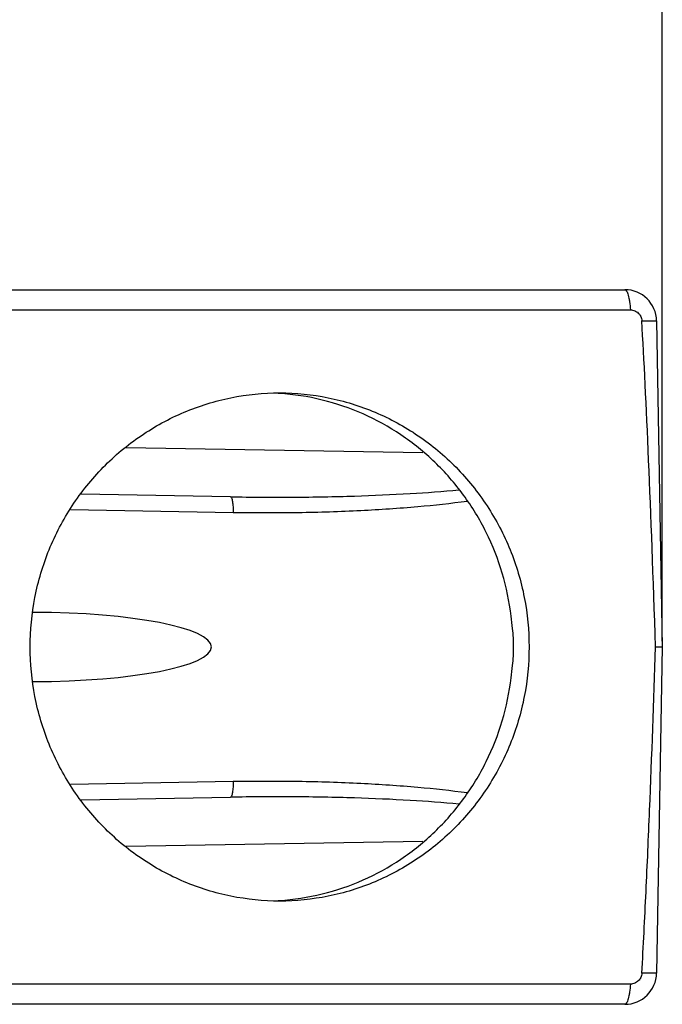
# Model space of a CAD drawing. Header units: millimetres. Extents: x 2423 to 7028, y 909 to 2460.
# Tile 56 of 60: x 6450 to 6491, y 2034 to 2096. Entities that reach past the tile are written whole.
import ezdxf

# ---------------------------------------------------------------- set-up
doc = ezdxf.new("R2010")
doc.units = ezdxf.units.MM
doc.layers.add('DIM', color=2, linetype='Continuous')
doc.dimstyles.get("Standard").update_dxf_attribs({"dimscale": 6, "dimtxt": 5, "dimasz": 3, "dimexe": 0.18, "dimexo": 0.0625, "dimgap": 0.8, "dimtad": 1, "dimtoh": 1, "dimdec": 1, "dimzin": 0, "dimdsep": 46, "dimtxsty": 'Standard', "dimcen": 0.09, "dimclrd": 256, "dimclre": 256, "dimclrt": 256, "dimadec": 0, "dimazin": 2, "dimtfac": 1, "dimtdec": 1, "dimtofl": 0, "dimtmove": 0, "dimatfit": 3, "dimfxl": 0, "dimtolj": 1, "dimtzin": 0, "dimarcsym": 0})

# ---------------------------------------------------------------- blocks, each defined once
blk = doc.blocks.new('*D22')
at = {"layer": 'Defpoints', "color": 0}
for p in [(6490.851, 2317.547), (5812.551, 2106.087), (6490.851, 2056.087)]:
    blk.add_point(p, dxfattribs=at)
at = {"layer": 'DIM', "lineweight": -2}
for p, q in [((5812.551, 2106.462), (5812.551, 2318.627)), ((6490.851, 2056.462), (6490.851, 2318.627)), ((5830.551, 2317.547), (6472.851, 2317.547))]:
    blk.add_line(p, q, dxfattribs=at)
at = {"layer": 'DIM'}
for points in [[(5830.551, 2320.547), (5830.551, 2314.547), (5812.551, 2317.547)], [(6472.851, 2320.547), (6472.851, 2314.547), (6490.851, 2317.547)]]:
    blk.add_solid(points, dxfattribs=at)
at = {"layer": 'DIM', "insert": (6151.701, 2337.347), "char_height": 30, "attachment_point": 5}
blk.add_mtext('\\A1;678.3', dxfattribs=at)

msp = doc.modelspace()

# ---------------------------------------------------------------- linework, layer by layer
for p, q in [((6447.351, 2078.587), (6488.493, 2078.587)), ((6449.736, 2077.314), (6488.848, 2077.314)), ((6490.493, 2076.622), (6490.851, 2056.087)), ((6457.103, 2068.659), (6475.771, 2068.333)), ((6463.659, 2065.545), (6454.269, 2065.709)), ((6463.832, 2064.545), (6453.592, 2064.724)), ((6490.431, 2056.087), (6490.851, 2056.087)), ((6490.851, 2056.087), (6490.493, 2035.552)), ((6453.591, 2047.45), (6463.832, 2047.629)), ((6454.269, 2046.465), (6463.659, 2046.629)), ((6475.771, 2043.841), (6457.102, 2043.515)), ((6488.848, 2034.86), (6449.736, 2034.86)), ((6488.493, 2033.587), (6447.351, 2033.587))]:
    msp.add_line(p, q)
for centre, radius, start, end in [((6488.493, 2076.587), 2, 1, 90), ((6465.94, 2060.084), 11.997, 86.74186, 87.15641), ((6465.748, 2056.735), 15.352, 86.25501, 86.73873), ((6306.751, 2037.024), 175.842, 6.60425, 6.8606), ((6471.325, 2056.088), 10.168, 359.99636, 6.5535), ((6471.34, 2056.086), 10.153, 353.44167, 0.00847), ((6338.178, 2071.44), 144.198, 353.11127, 353.42388), ((6465.94, 2052.09), 11.997, 272.84359, 273.25814), ((6465.748, 2055.44), 15.352, 273.26127, 273.74499), ((6488.493, 2035.587), 2, 270, 359)]:
    msp.add_arc(centre, radius, start, end)
for centre, major_axis, ratio, start_param, end_param in [((6490.356, 1969.85), (-1.619, 114.597), 0.01713, -0.719156, -0.371742), ((6451.153, 2056.087), (11.321, 0), 0.192608, -1.56321, 1.563307)]:
    msp.add_ellipse(centre, major_axis=major_axis, ratio=ratio, start_param=start_param, end_param=end_param)
for points, knots in [([(6488.493, 2078.587), (6488.541, 2078.587), (6488.61, 2078.503), (6488.665, 2078.38), (6488.714, 2078.228), (6488.757, 2078.042), (6488.81, 2077.734), (6488.836, 2077.487), (6488.848, 2077.314)], [0, 0, 0, 0, 0.105684, 0.195309, 0.311394, 0.452726, 0.616924, 1, 1, 1, 1]), ([(6488.848, 2077.314), (6488.938, 2077.314), (6489.119, 2077.279), (6489.351, 2077.128), (6489.511, 2076.902), (6489.556, 2076.721), (6489.561, 2076.63)], [0, 0, 0, 0, 0.248056, 0.497172, 0.74794, 1, 1, 1, 1]), ([(6489.561, 2076.63), (6489.629, 2076.631), (6489.758, 2076.632), (6489.941, 2076.632), (6490.101, 2076.632), (6490.235, 2076.632), (6490.33, 2076.631), (6490.392, 2076.629), (6490.427, 2076.628), (6490.454, 2076.627), (6490.475, 2076.626), (6490.485, 2076.624), (6490.493, 2076.623), (6490.493, 2076.622)], [0, 0, 0, 0, 0.218424, 0.415659, 0.58801, 0.73286, 0.847985, 0.89385, 0.931647, 0.961202, 0.982437, 0.99532, 1, 1, 1, 1]), ([(6451.051, 2056.087), (6451.051, 2057.132), (6451.253, 2059.227), (6452.151, 2062.246), (6453.61, 2065.029), (6455.575, 2067.47), (6457.97, 2069.473), (6460.704, 2070.963), (6463.67, 2071.88), (6465.73, 2072.087), (6466.757, 2072.087)], [0, 0, 0, 0, 0.126137, 0.252095, 0.377741, 0.502968, 0.627746, 0.752104, 0.87614, 1, 1, 1, 1]), ([(6481.334, 2058.03), (6481.224, 2058.944), (6480.849, 2060.758), (6479.834, 2063.337), (6478.398, 2065.7), (6476.583, 2067.777), (6474.444, 2069.504), (6472.045, 2070.831), (6469.457, 2071.716), (6467.655, 2071.995), (6466.751, 2072.054)], [0, 0, 0, 0, 0.126105, 0.25199, 0.377554, 0.502736, 0.62752, 0.751935, 0.876054, 1, 1, 1, 1]), ([(6466.757, 2072.087), (6467.783, 2072.087), (6469.843, 2071.88), (6472.809, 2070.963), (6475.543, 2069.473), (6477.938, 2067.47), (6479.903, 2065.029), (6481.362, 2062.246), (6482.26, 2059.227), (6482.463, 2057.132), (6482.463, 2056.087)], [0, 0, 0, 0, 0.12386, 0.247895, 0.372251, 0.497028, 0.622255, 0.747901, 0.87386, 1, 1, 1, 1]), ([(6463.659, 2065.545), (6464.986, 2065.522), (6467.592, 2065.507), (6471.367, 2065.574), (6474.838, 2065.726), (6477.029, 2065.885), (6478.051, 2065.979)], [0, 0, 0, 0, 0.276564, 0.542467, 0.786265, 1, 1, 1, 1]), ([(6463.659, 2065.545), (6463.671, 2065.545), (6463.703, 2065.524), (6463.734, 2065.464), (6463.765, 2065.37), (6463.791, 2065.242), (6463.812, 2065.085), (6463.831, 2064.85), (6463.834, 2064.667), (6463.832, 2064.545)], [0, 0, 0, 0, 0.03696, 0.098325, 0.193161, 0.320419, 0.475199, 0.647315, 1, 1, 1, 1]), ([(6478.572, 2065.255), (6477.538, 2065.115), (6475.309, 2064.876), (6471.762, 2064.638), (6467.883, 2064.518), (6465.201, 2064.521), (6463.832, 2064.545)], [0, 0, 0, 0, 0.211872, 0.45528, 0.721966, 1, 1, 1, 1]), ([(6466.757, 2040.087), (6465.73, 2040.087), (6463.67, 2040.294), (6460.704, 2041.211), (6457.97, 2042.701), (6455.575, 2044.705), (6453.611, 2047.145), (6452.151, 2049.929), (6451.253, 2052.947), (6451.051, 2055.042), (6451.051, 2056.087)], [0, 0, 0, 0, 0.12386, 0.247895, 0.372251, 0.497028, 0.622255, 0.747901, 0.87386, 1, 1, 1, 1]), ([(6482.463, 2056.087), (6482.463, 2055.042), (6482.26, 2052.947), (6481.362, 2049.929), (6479.903, 2047.145), (6477.938, 2044.705), (6475.543, 2042.701), (6472.809, 2041.211), (6469.843, 2040.294), (6467.783, 2040.087), (6466.757, 2040.087)], [0, 0, 0, 0, 0.126137, 0.252095, 0.377741, 0.502968, 0.627746, 0.752104, 0.87614, 1, 1, 1, 1]), ([(6489.561, 2035.544), (6489.66, 2037.255), (6489.834, 2040.677), (6490.13, 2047.525), (6490.316, 2052.662), (6490.431, 2056.087)], [0, 0, 0, 0, 0.249996, 0.499997, 1, 1, 1, 1]), ([(6466.751, 2040.12), (6467.655, 2040.179), (6469.457, 2040.458), (6472.045, 2041.343), (6474.444, 2042.67), (6476.583, 2044.397), (6478.398, 2046.474), (6479.834, 2048.838), (6480.849, 2051.417), (6481.224, 2053.23), (6481.334, 2054.145)], [0, 0, 0, 0, 0.123946, 0.248065, 0.37248, 0.497264, 0.622446, 0.74801, 0.873895, 1, 1, 1, 1]), ([(6463.832, 2047.629), (6463.834, 2047.507), (6463.831, 2047.324), (6463.812, 2047.089), (6463.791, 2046.932), (6463.765, 2046.804), (6463.734, 2046.71), (6463.703, 2046.65), (6463.671, 2046.63), (6463.659, 2046.629)], [0, 0, 0, 0, 0.352685, 0.524801, 0.679581, 0.806839, 0.901675, 0.96304, 1, 1, 1, 1]), ([(6463.832, 2047.629), (6465.201, 2047.653), (6467.883, 2047.656), (6471.762, 2047.536), (6475.309, 2047.298), (6477.538, 2047.059), (6478.572, 2046.919)], [0, 0, 0, 0, 0.278034, 0.544721, 0.788128, 1, 1, 1, 1]), ([(6478.052, 2046.195), (6477.029, 2046.289), (6474.838, 2046.448), (6471.367, 2046.601), (6467.592, 2046.667), (6464.986, 2046.653), (6463.659, 2046.629)], [0, 0, 0, 0, 0.213734, 0.457532, 0.723435, 1, 1, 1, 1]), ([(6489.561, 2035.544), (6489.556, 2035.453), (6489.511, 2035.272), (6489.351, 2035.046), (6489.119, 2034.895), (6488.938, 2034.86), (6488.848, 2034.86)], [0, 0, 0, 0, 0.252121, 0.502859, 0.751931, 1, 1, 1, 1]), ([(6490.493, 2035.552), (6490.493, 2035.551), (6490.485, 2035.55), (6490.475, 2035.548), (6490.454, 2035.547), (6490.427, 2035.546), (6490.392, 2035.545), (6490.33, 2035.544), (6490.235, 2035.542), (6490.101, 2035.542), (6489.941, 2035.542), (6489.758, 2035.543), (6489.629, 2035.544), (6489.561, 2035.544)], [0, 0, 0, 0, 0.00468, 0.017563, 0.038798, 0.068353, 0.10615, 0.152015, 0.26714, 0.41199, 0.584341, 0.781576, 1, 1, 1, 1]), ([(6488.848, 2034.86), (6488.836, 2034.687), (6488.81, 2034.44), (6488.757, 2034.132), (6488.714, 2033.947), (6488.665, 2033.795), (6488.61, 2033.671), (6488.541, 2033.587), (6488.493, 2033.587)], [0, 0, 0, 0, 0.383076, 0.547274, 0.688606, 0.804691, 0.894316, 1, 1, 1, 1])]:
    msp.add_open_spline(points, degree=3, knots=knots)

# ---------------------------------------------------------------- dimensions: what is measured, and where the dimension line sits
at = {"layer": 'DIM'}
dim = msp.add_linear_dim(base=(6490.851, 2317.547), p1=(5812.551, 2106.087), p2=(6490.851, 2056.087), dimstyle='Standard', dxfattribs=at)
dim.commit()
dim.dimension.update_dxf_attribs({"geometry": '*D22', "text_midpoint": (6151.701, 2337.347)})

doc.saveas('drawing.dxf')
